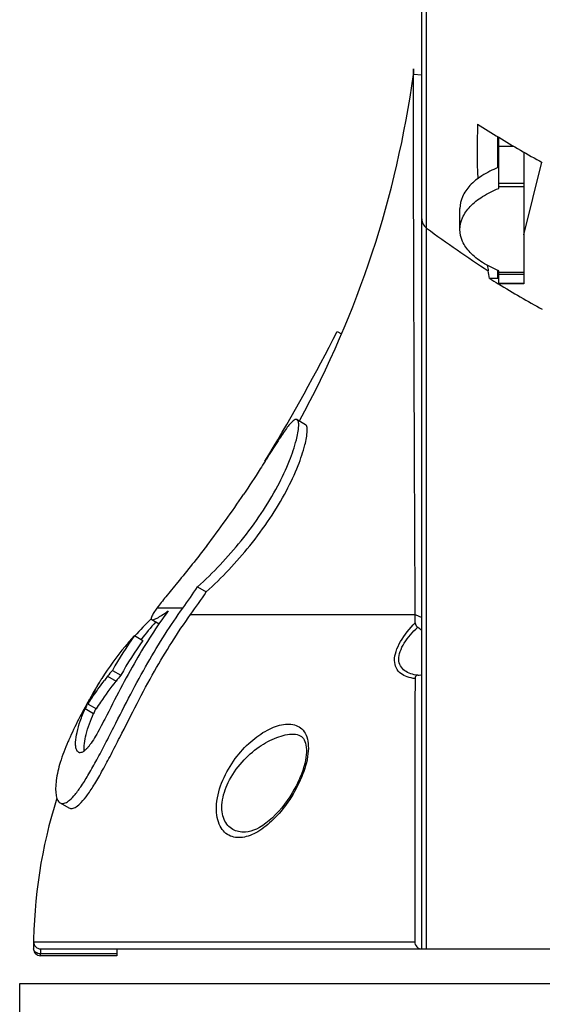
# Model space of a CAD drawing. Header units: millimetres. Extents: x 0 to 420, y 0 to 297.
# Tile 191 of 256: x 244.94 to 252.48, y 164.54 to 178.75. Entities that reach past the tile are written whole.
import ezdxf

# ---------------------------------------------------------------- set-up
doc = ezdxf.new("R2010")
doc.units = ezdxf.units.MM
doc.header["$LTSCALE"] = 23.1
doc.layers.get('0').update_dxf_attribs({"linetype": 'CONTINUOUS'})
doc.layers.add('02___PRT_ALL_AXES', color=7, linetype='CONTINUOUS')
doc.layers.add('06___PRT_ALL_SURFS', color=7, linetype='CONTINUOUS')

msp = doc.modelspace()

# ---------------------------------------------------------------- linework, layer by layer
at = {"color": 7, "linetype": 'Continuous'}
for p, q in [((250.7388, 165.3434), (250.7388, 222.412)), ((250.8103, 165.3434), (250.8103, 188.2353)), ((250.7388, 177.9522), (250.6194, 177.9603)), ((251.8388, 176.6174), (251.8388, 177.0615)), ((251.8501, 176.317), (251.8501, 177.0546)), ((251.8501, 176.9277), (252.0631, 176.9277)), ((252.2101, 176.8423), (252.2101, 174.9416)), ((252.2101, 176.3882), (251.8501, 176.3882)), ((252.2101, 176.3401), (251.8501, 176.3401)), ((251.8388, 175.0177), (251.8388, 175.1348)), ((251.8501, 174.9416), (251.8501, 175.1299)), ((251.8501, 175.1068), (252.2101, 175.1068)), ((251.8501, 175.0804), (252.2101, 175.0804)), ((251.8388, 175.0177), (251.7177, 175.0177)), ((251.8478, 174.9378), (251.8426, 174.941)), ((252.2101, 174.9455), (251.8501, 174.9455)), ((252.2101, 174.9416), (251.8501, 174.9416)), ((249.5208, 174.2542), (249.5824, 174.2186)), ((250.6321, 173.193), (250.6306, 173.5957)), ((250.6329, 172.9776), (250.6321, 173.193)), ((248.9404, 172.9804), (249.0625, 172.9099)), ((250.6331, 172.9432), (250.6329, 172.9776)), ((250.6331, 172.9434), (250.633, 172.9776)), ((250.6341, 172.6931), (250.6331, 172.9432)), ((250.6357, 172.2906), (250.6341, 172.6931)), ((248.4773, 172.3819), (248.5313, 172.4708)), ((248.4809, 172.3837), (248.4791, 172.3807)), ((248.4927, 172.4023), (248.4809, 172.3837)), ((248.5347, 172.4689), (248.4927, 172.4023)), ((248.5389, 172.4756), (248.5347, 172.4689)), ((250.6359, 172.2514), (250.6357, 172.2906)), ((250.6359, 172.2514), (250.6358, 172.2908)), ((247.5052, 170.566), (247.6305, 170.4937)), ((247.2936, 170.2613), (246.9193, 170.2613)), ((246.8337, 170.1042), (246.8365, 170.1069)), ((246.8343, 170.1042), (246.837, 170.1069)), ((246.8433, 170.0952), (246.9489, 170.0342)), ((247.4047, 170.1675), (250.6453, 170.1675)), ((250.6449, 170.0492), (250.6453, 170.1675)), ((250.6453, 170.1675), (250.7388, 170.1273)), ((246.5939, 169.8638), (246.7166, 169.7929)), ((246.2071, 169.277), (246.3288, 169.2067)), ((246.2755, 169.3627), (246.3974, 169.2923)), ((246.0832, 169.1829), (246.0848, 169.1854)), ((245.8835, 168.81), (246.0049, 168.7399)), ((245.9243, 168.876), (246.0457, 168.806)), ((248.8948, 168.4417), (248.8949, 168.4417)), ((245.7873, 168.181), (245.784, 168.1827)), ((245.522, 167.4505), (245.523, 167.45)), ((245.522, 167.4505), (245.6496, 167.3769)), ((245.523, 167.45), (245.5235, 167.4497)), ((245.6481, 167.3777), (245.6491, 167.3772)), ((245.6491, 167.3772), (245.6496, 167.3769)), ((245.1403, 165.4448), (250.6387, 165.4448)), ((245.1389, 165.3434), (245.1388, 165.3434)), ((245.139, 165.3612), (245.1389, 165.3434)), ((245.1391, 165.3645), (245.139, 165.3612)), ((245.1391, 165.3645), (245.139, 165.3612)), ((246.3392, 165.2727), (245.2389, 165.2727)), ((245.2389, 165.2434), (245.2389, 165.2727)), ((245.2408, 165.3434), (278.2369, 165.3434)), ((246.3401, 165.3434), (246.3392, 165.2727)), ((246.3392, 165.2727), (246.3392, 165.2434)), ((246.3392, 165.2434), (245.2389, 165.2434))]:
    msp.add_line(p, q, dxfattribs=at)
for points in [[(248.8949, 168.4417), (248.918, 168.4401), (248.9442, 168.4355), (248.9673, 168.4284), (248.9871, 168.419), (249.0044, 168.4075), (249.0196, 168.3936), (249.033, 168.3773), (249.0448, 168.3582), (249.0548, 168.3363), (249.063, 168.3117), (249.0692, 168.2842), (249.0735, 168.2537), (249.0757, 168.2204), (249.0755, 168.1843), (249.073, 168.1457), (249.068, 168.1048), (249.0605, 168.0615), (249.0503, 168.016), (249.0375, 167.9684), (249.0218, 167.9186), (249.0033, 167.8668), (248.9816, 167.8128), (248.9691, 167.7842)], [(248.9691, 167.7842), (248.9573, 167.7582), (248.9304, 167.7032), (248.901, 167.6481), (248.8692, 167.593), (248.8349, 167.5382), (248.7984, 167.4841), (248.7596, 167.4309), (248.7186, 167.3789), (248.6755, 167.3285), (248.6307, 167.2803), (248.5846, 167.2352), (248.5378, 167.1936), (248.4912, 167.1565), (248.4451, 167.1238), (248.3998, 167.0958), (248.3557, 167.0725), (248.3131, 167.0541), (248.2721, 167.0403), (248.233, 167.0313), (248.196, 167.0269), (248.1873, 167.0266)]]:
    msp.add_lwpolyline(points, dxfattribs=at)
for centre, radius, start, end in [((261.1452, 176.8724), 9.6064, 177.78705, 182.4741), ((260.7558, 191.738), 17.1731, 237.56859, 238.76275), ((260.872, 191.9302), 17.3977, 238.76372, 241.15589), ((260.8852, 189.3288), 16.9132, 233.43863, 237.10283), ((261.0185, 176.8583), 9.4788, 190.033, 190.51982), ((248.1831, 174.4745), 3.5761, 8.73644, 10.52381), ((260.7972, 189.6632), 17.2316, 238.20318, 238.69043), ((260.9163, 189.8624), 17.4637, 238.71634, 241.10911), ((239.8476, 175.6577), 9.1959, 324.06758, 326.37923), ((239.964, 175.5591), 9.1888, 324.07235, 326.54618), ((251.1436, 165.7496), 6.1268, 134.70443, 137.8633), ((249.1161, 168.0613), 2.4795, 49.1223, 50.86929), ((251.1411, 166.6224), 5.5842, 144.51761, 150.61198), ((251.1769, 166.5968), 5.4872, 144.37562, 150.57819), ((248.9938, 167.4575), 3.3829, 148.08323, 149.02197), ((250.4333, 165.9821), 5.3588, 142.05857, 142.87357), ((250.0714, 166.2643), 4.8999, 140.77683, 142.05886), ((250.1377, 166.2281), 4.8353, 140.67374, 141.97325), ((2094.1674, 165.4509), 1843.5287, 179.8821431, 180.0001889), ((250.5647, 170.4319), 1.1468, 275.82435, 278.02994), ((250.5811, 170.3123), 1.0261, 278.0564, 278.84512), ((249.0241, 167.3527), 3.4638, 149.02731, 150.53309), ((249.1851, 167.2567), 3.6513, 148.75372, 149.03495), ((249.2753, 167.2022), 3.7566, 148.17937, 148.75691), ((247.7628, 168.1982), 1.9462, 149.06349, 149.61855), ((249.2836, 167.1967), 3.7666, 147.89312, 148.13114), ((248.674, 167.5476), 3.0631, 150.48622, 153.43746), ((248.2859, 167.7394), 2.6302, 154.6976, 155.9806), ((248.3564, 167.7063), 2.7081, 154.31608, 154.70143), ((248.4234, 167.674), 2.7825, 153.45655, 154.31374), ((248.1522, 167.8913), 2.4358, 155.49429, 156.15422), ((248.4503, 167.6519), 2.6766, 154.36453, 154.72934), ((248.3805, 167.6847), 2.5995, 154.7252, 156.04906), ((248.5188, 167.0671), 3.1491, 155.71529, 156.36115), ((245.5561, 167.5062), 0.0653, 240.07092, 259.62525), ((250.186, 165.3256), 5.0471, 178.64678, 179.55857), ((245.2408, 165.4439), 0.1005, 179.49271, 269.95499), ((245.2388, 165.3434), 0.0999, 180.00049, 181.82777), ((245.2388, 165.3434), 0.1, 181.82911, 270), ((245.2389, 165.3434), 0.1, 181.82492, 269.99984), ((250.2035, 165.2553), 4.9646, 178.98314, 179.79926)]:
    msp.add_arc(centre, radius, start, end, dxfattribs=at)
for points, knots in [([(250.6306, 173.5957), (250.6265, 174.7143), (250.6239, 175.0506), (250.6188, 178.2966), (250.6194, 177.9603)], [0, 0, 0, 0, 0.7688608, 1, 1, 1, 1]), ([(250.7388, 175.8792), (250.7388, 175.8535), (250.7524, 175.8003), (250.7887, 175.7597), (250.8103, 175.7438)], [0, 0, 0, 0, 0.4893045, 1, 1, 1, 1]), ([(247.5052, 170.566), (247.7312, 170.7713), (248.0548, 171.1134), (248.4254, 171.6153), (248.659, 172.0029), (248.8267, 172.36), (248.9266, 172.6503), (248.966, 172.8429), (248.9644, 172.942), (248.9505, 172.9744), (248.9404, 172.9804)], [0, 0, 0, 0, 0.3172234, 0.4869375, 0.647568, 0.7868421, 0.8956965, 0.9671366, 0.9878697, 1, 1, 1, 1]), ([(248.9404, 172.9804), (248.924, 172.99), (248.8819, 172.9651), (248.8426, 172.9234), (248.7952, 172.8654), (248.7422, 172.7906), (248.6544, 172.6591), (248.5869, 172.5518), (248.5389, 172.4756)], [0, 0, 0, 0, 0.0868015, 0.1689383, 0.280467, 0.4210815, 0.5893685, 1, 1, 1, 1]), ([(247.6305, 170.4937), (247.8564, 170.699), (248.1799, 171.0413), (248.5502, 171.5435), (248.7833, 171.9314), (248.9505, 172.2887), (249.05, 172.5793), (249.0888, 172.7721), (249.0868, 172.8714), (249.0727, 172.9039), (249.0625, 172.9099)], [0, 0, 0, 0, 0.3171582, 0.4868377, 0.6474296, 0.786671, 0.8955188, 0.9670022, 0.9877871, 1, 1, 1, 1]), ([(248.4793, 172.3811), (248.4557, 172.3436), (248.354, 172.183), (248.2506, 172.0235), (248.1694, 171.9024)], [0, 0, 0, 0, 0.233105, 1, 1, 1, 1]), ([(250.6453, 170.1675), (250.6444, 170.3509), (250.6411, 171.0455), (250.638, 171.7402), (250.6359, 172.2514)], [0, 0, 0, 0, 0.2640148, 1, 1, 1, 1]), ([(247.6364, 171.1587), (247.4997, 170.9801), (247.3025, 170.7351), (247.0592, 170.4394), (246.9603, 170.3161), (246.9193, 170.2613)], [0, 0, 0, 0, 0.587359, 0.8212181, 1, 1, 1, 1]), ([(245.5443, 167.442), (245.561, 167.439), (245.6048, 167.4482), (245.6702, 167.4957), (245.7488, 167.5808), (245.8405, 167.7084), (245.9441, 167.8768), (246.0566, 168.0793), (246.1748, 168.3046), (246.3359, 168.6206), (246.5342, 169.0129), (246.7784, 169.4621), (247.028, 169.8778), (247.2041, 170.1378), (247.2936, 170.2613)], [0, 0, 0, 0, 0.0151301, 0.0377879, 0.0716087, 0.1184761, 0.1782197, 0.2485559, 0.3256858, 0.4059595, 0.5660858, 0.7191172, 0.8634761, 1, 1, 1, 1]), ([(247.0814, 170.221), (246.9132, 169.9925), (246.6757, 169.6224), (246.3866, 169.0921), (246.2428, 168.8059), (246.1663, 168.6592)], [0, 0, 0, 0, 0.4698235, 0.7260771, 1, 1, 1, 1]), ([(246.9193, 170.2613), (246.9035, 170.2401), (246.8774, 170.2028), (246.8506, 170.1579), (246.8393, 170.129), (246.8347, 170.112), (246.8379, 170.0983), (246.8433, 170.0952)], [0, 0, 0, 0, 0.416536, 0.7160183, 0.8223413, 0.9016306, 1, 1, 1, 1]), ([(246.8433, 170.0952), (246.8515, 170.0904), (246.8822, 170.0969), (246.9296, 170.1202), (247.0002, 170.1637), (247.052, 170.1999), (247.0814, 170.221)], [0, 0, 0, 0, 0.1043127, 0.3026897, 0.6026746, 1, 1, 1, 1]), ([(245.6496, 167.3769), (245.6628, 167.3692), (245.7022, 167.3639), (245.7656, 167.3966), (245.8399, 167.4653), (245.9281, 167.5778), (246.0293, 167.7342), (246.141, 167.9298), (246.2598, 168.1539), (246.4243, 168.4754), (246.6265, 168.8792), (246.9501, 169.4811), (247.2151, 169.9059), (247.4047, 170.1675)], [0, 0, 0, 0, 0.0137044, 0.0327532, 0.061933, 0.1041793, 0.1603387, 0.2288091, 0.3059519, 0.3876181, 0.5524661, 0.7105354, 1, 1, 1, 1]), ([(250.6426, 169.243), (250.6049, 169.2476), (250.5328, 169.2623), (250.4352, 169.3104), (250.3638, 169.394), (250.3394, 169.5113), (250.3654, 169.6445), (250.4566, 169.8366), (250.5647, 169.9668), (250.6448, 170.0493)], [0, 0, 0, 0, 0.106991, 0.2054994, 0.3008114, 0.4053417, 0.5305889, 0.6763281, 1, 1, 1, 1]), ([(250.681, 169.291), (250.6467, 169.2958), (250.5812, 169.3098), (250.4924, 169.3518), (250.4251, 169.4232), (250.4005, 169.5261), (250.4249, 169.6422), (250.5098, 169.8064), (250.6085, 169.9157), (250.6809, 169.9847)], [0, 0, 0, 0, 0.1106344, 0.2126534, 0.3096862, 0.4132675, 0.5365976, 0.6804968, 1, 1, 1, 1]), ([(250.6448, 170.0493), (250.6448, 170.0441), (250.6483, 170.019), (250.6654, 169.9973), (250.6809, 169.9847)], [0, 0, 0, 0, 0.2041601, 1, 1, 1, 1]), ([(246.5939, 169.8638), (246.5481, 169.8126), (246.3789, 169.6163), (246.2243, 169.407), (246.1224, 169.246)], [0, 0, 0, 0, 0.264793, 1, 1, 1, 1]), ([(250.681, 169.291), (250.67, 169.2899), (250.6472, 169.2781), (250.6426, 169.2541), (250.6426, 169.243)], [0, 0, 0, 0, 0.5013621, 1, 1, 1, 1]), ([(245.9243, 168.876), (245.9423, 168.9045), (246.0174, 169.0205), (246.0976, 169.1332), (246.1607, 169.2165)], [0, 0, 0, 0, 0.2434082, 1, 1, 1, 1]), ([(246.0838, 169.1825), (246.0693, 169.1581), (246.0164, 169.0664), (245.968, 168.9721), (245.9358, 168.9016)], [0, 0, 0, 0, 0.2682109, 1, 1, 1, 1]), ([(246.0457, 168.806), (246.0669, 168.8395), (246.1561, 168.9766), (246.2525, 169.1091), (246.3288, 169.2067)], [0, 0, 0, 0, 0.2423105, 1, 1, 1, 1]), ([(245.7569, 168.2206), (245.7515, 168.2358), (245.7453, 168.2713), (245.7448, 168.3543), (245.7648, 168.477), (245.8122, 168.6387), (245.8573, 168.7513), (245.8835, 168.81)], [0, 0, 0, 0, 0.0789488, 0.17441, 0.406696, 0.6845537, 1, 1, 1, 1]), ([(246.1663, 168.6592), (246.1444, 168.6169), (246.1011, 168.534), (246.0366, 168.4175), (245.9834, 168.3309), (245.9426, 168.2747), (245.911, 168.2361), (245.8773, 168.2026), (245.8409, 168.1787), (245.8104, 168.1719), (245.7938, 168.1772), (245.7873, 168.181)], [0, 0, 0, 0, 0.223772, 0.4381156, 0.6241174, 0.6998202, 0.7633567, 0.8583563, 0.9217248, 0.9650257, 1, 1, 1, 1]), ([(245.8699, 168.199), (245.8663, 168.2349), (245.8709, 168.3157), (245.9079, 168.4994), (245.9614, 168.6421), (246.0049, 168.7399)], [0, 0, 0, 0, 0.1925369, 0.4282084, 1, 1, 1, 1]), ([(247.8696, 167.7772), (247.9165, 167.8877), (248.034, 168.0889), (248.256, 168.3321), (248.4615, 168.48), (248.626, 168.554), (248.7411, 168.5848), (248.8503, 168.5903), (248.9509, 168.5652), (249.0351, 168.5013), (249.0894, 168.3982), (249.1089, 168.2651), (249.0906, 168.0498), (249.0345, 167.8857), (248.9862, 167.7772)], [0, 0, 0, 0, 0.1573071, 0.3017628, 0.4290179, 0.4856526, 0.5373264, 0.5842275, 0.6275324, 0.6704667, 0.7184243, 0.7761396, 0.8444654, 1, 1, 1, 1]), ([(247.9476, 167.7434), (247.9997, 167.8508), (248.132, 168.0417), (248.3771, 168.2601), (248.6317, 168.4012), (248.8119, 168.4439), (248.8948, 168.4417)], [0, 0, 0, 0, 0.2921284, 0.5597788, 0.796983, 1, 1, 1, 1]), ([(245.6339, 168.3298), (245.5918, 168.2335), (245.5228, 168.052), (245.4689, 167.8262), (245.4551, 167.6691), (245.4595, 167.5744), (245.4771, 167.4995), (245.5052, 167.4605), (245.522, 167.4505)], [0, 0, 0, 0, 0.3416897, 0.6298906, 0.7508729, 0.8536501, 0.9362614, 1, 1, 1, 1]), ([(248.9862, 167.7772), (248.9372, 167.6672), (248.8228, 167.4652), (248.6157, 167.2128), (248.423, 167.0555), (248.267, 166.9787), (248.1576, 166.9487), (248.052, 166.9466), (247.9537, 166.9769), (247.8696, 167.0438), (247.8083, 167.1466), (247.7756, 167.2806), (247.7746, 167.4989), (247.8231, 167.6677), (247.8696, 167.7772)], [0, 0, 0, 0, 0.1585628, 0.3034331, 0.4280119, 0.4822035, 0.5312698, 0.576261, 0.6193333, 0.6639923, 0.7144594, 0.7740297, 0.8434006, 1, 1, 1, 1]), ([(248.1873, 167.0266), (248.1278, 167.025), (248.0335, 167.0434), (247.9362, 167.1231), (247.8818, 167.2126), (247.8539, 167.328), (247.8569, 167.5128), (247.9041, 167.6535), (247.9476, 167.7434)], [0, 0, 0, 0, 0.1939555, 0.2931489, 0.4025724, 0.5290199, 0.6745436, 1, 1, 1, 1]), ([(250.6387, 165.4448), (250.6387, 165.4183), (250.6609, 165.3644), (250.7144, 165.3434), (250.7395, 165.3434)], [0, 0, 0, 0, 0.5141196, 1, 1, 1, 1]), ([(245.2389, 165.2727), (245.2144, 165.2727), (245.1775, 165.2819), (245.1451, 165.3139), (245.139, 165.334), (245.1389, 165.3434)], [0, 0, 0, 0, 0.5524, 0.789193, 1, 1, 1, 1])]:
    msp.add_open_spline(points, degree=3, knots=knots, dxfattribs=at)
for points in [[(248.5313, 172.4708), (248.8829, 173.0527), (249.2105, 173.6493), (249.5208, 174.2542)], [(245.7685, 168.1975), (245.7636, 168.2046), (245.7598, 168.2125), (245.7569, 168.2206)], [(245.784, 168.1827), (245.7778, 168.1863), (245.7727, 168.1917), (245.7685, 168.1975)], [(245.7855, 168.1835), (245.7918, 168.1798), (245.7994, 168.1778), (245.8067, 168.1779)]]:
    msp.add_open_spline(points, degree=3, dxfattribs=at)
at = {"layer": '02___PRT_ALL_AXES', "color": 7, "linetype": 'Continuous'}
for p, q in [((252.2101, 175.6483), (252.4723, 176.6946)), ((251.2901, 175.7235), (251.2901, 176.0288)), ((244.9388, 164.8434), (278.5388, 164.8434)), ((244.9388, 164.2434), (244.9388, 164.8434))]:
    msp.add_line(p, q, dxfattribs=at)
for centre, radius, start, end in [((236.1555, 179.9496), 14.6, 331.40561, 352.16905), ((252.4664, 175.0715), 1.6687, 111.67435, 112.10065), ((252.3388, 165.3434), 7.2, 139.04921, 141.67429), ((252.3388, 165.3434), 7.2, 162.43626, 180)]:
    msp.add_arc(centre, radius, start, end, dxfattribs=at)
for points, knots in [([(251.8386, 176.6176), (251.7587, 176.5852), (251.6135, 176.513), (251.435, 176.3719), (251.3186, 176.2091), (251.2901, 176.0863), (251.2901, 176.0288)], [0, 0, 0, 0, 0.3048197, 0.5695455, 0.7967338, 1, 1, 1, 1]), ([(251.2901, 175.7235), (251.2901, 175.7816), (251.3193, 175.906), (251.4384, 176.0704), (251.6206, 176.2123), (251.7686, 176.2846), (251.8501, 176.317)], [0, 0, 0, 0, 0.2026774, 0.429679, 0.6946762, 1, 1, 1, 1]), ([(251.8501, 175.1299), (251.7686, 175.1623), (251.6206, 175.2346), (251.4384, 175.3766), (251.3193, 175.5409), (251.2901, 175.6653), (251.2901, 175.7235)], [0, 0, 0, 0, 0.3053238, 0.570321, 0.7973226, 1, 1, 1, 1])]:
    msp.add_open_spline(points, degree=3, knots=knots, dxfattribs=at)
at = {"layer": '06___PRT_ALL_SURFS', "color": 7, "linetype": 'Continuous'}
for centre, radius, start, end in [((236.1555, 179.9496), 14.46, 322.55858, 326.1848), ((252.3388, 165.3434), 7.34, 150.6636, 155.71477)]:
    msp.add_arc(centre, radius, start, end, dxfattribs=at)

doc.saveas('drawing.dxf')
